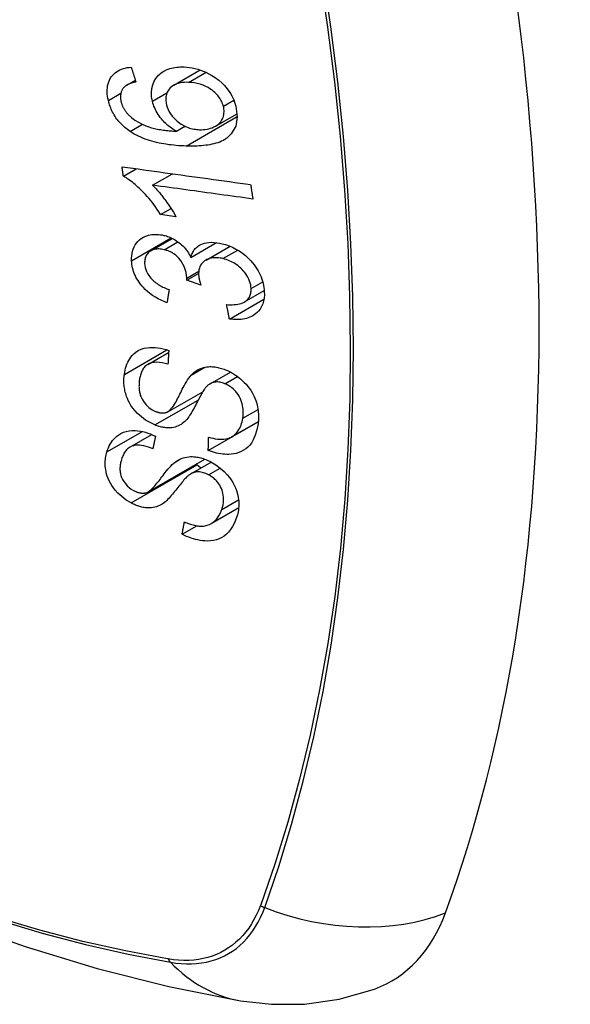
# Model space of a CAD drawing. Header units: inches. Extents: x 145 to 171, y 52.7 to 82.2.
# Tile 13 of 20: x 167.421 to 167.723, y 67.249 to 67.79. Entities that reach past the tile are written whole.
import ezdxf

# ---------------------------------------------------------------- set-up
doc = ezdxf.new("R2010")
doc.units = ezdxf.units.IN
doc.header["$MEASUREMENT"] = 0
doc.layers.add('Visible Edges(ANSI)', color=7, linetype='Continuous', lineweight=25)
doc.layers.add('Visible Tangent Edges(ANSI)', color=7, linetype='Continuous', lineweight=25)

msp = doc.modelspace()

# ---------------------------------------------------------------- linework, layer by layer
at = {"layer": 'Visible Edges(ANSI)'}
for p, q in [((167.5054, 67.75428), (167.51994, 67.76265)), ((167.47961, 67.75437), (167.4843, 67.75707)), ((167.52842, 67.73182), (167.54024, 67.73862)), ((167.50684, 67.72901), (167.51158, 67.73174)), ((167.4777, 67.70432), (167.48478, 67.70839)), ((167.49375, 67.69933), (167.50469, 67.70563)), ((167.4982, 67.68316), (167.50394, 67.68647)), ((167.5066, 67.68201), (167.4982, 67.68316)), ((167.49279, 67.66324), (167.50467, 67.67008)), ((167.51485, 67.65967), (167.5289, 67.66776)), ((167.52315, 67.6582), (167.53635, 67.6658)), ((167.5126, 67.64705), (167.51908, 67.65078)), ((167.52032, 67.64441), (167.5126, 67.64705)), ((167.5443, 67.63514), (167.55517, 67.6414)), ((167.53603, 67.62578), (167.555, 67.6367)), ((167.49116, 67.60084), (167.5026, 67.60743)), ((167.52545, 67.59025), (167.53654, 67.59664)), ((167.50225, 67.57485), (167.52136, 67.58585)), ((167.52438, 67.55352), (167.55184, 67.56933)), ((167.53719, 67.56096), (167.55196, 67.56947)), ((167.55184, 67.56933), (167.55184, 67.5694)), ((167.55194, 67.56926), (167.55184, 67.56933)), ((167.48135, 67.55538), (167.49335, 67.56229)), ((167.49126, 67.53078), (167.52246, 67.54874)), ((167.51479, 67.54065), (167.52603, 67.54712)), ((167.52594, 67.51336), (167.54112, 67.5221)), ((167.51002, 67.50749), (167.51812, 67.51215))]:
    msp.add_line(p, q, dxfattribs=at)
at = {"layer": 'Visible Edges(ANSI)', "flags": 128}
for points in [[(167.46947, 67.74588), (167.46921, 67.74708), (167.46901, 67.74827), (167.46888, 67.74945), (167.46881, 67.75062), (167.46882, 67.75178), (167.4689, 67.75291), (167.46907, 67.75401), (167.46931, 67.75506), (167.46964, 67.75607), (167.47004, 67.75703), (167.47052, 67.75794), (167.47108, 67.75881), (167.47172, 67.75961), (167.47241, 67.76035), (167.47317, 67.76103), (167.47398, 67.76164), (167.47486, 67.76218), (167.47578, 67.76266), (167.47675, 67.76307), (167.47775, 67.76342), (167.47878, 67.76371), (167.47984, 67.76394), (167.48093, 67.76411), (167.48204, 67.76424)], [(167.48204, 67.76424), (167.48214, 67.7639), (167.48225, 67.76356), (167.48236, 67.76322), (167.48246, 67.76288), (167.48257, 67.76254), (167.48268, 67.7622), (167.48279, 67.76186), (167.48289, 67.76151), (167.483, 67.76117), (167.48311, 67.76083), (167.48321, 67.76049), (167.48332, 67.76015), (167.48343, 67.75981), (167.48354, 67.75947), (167.48364, 67.75913), (167.48375, 67.75879), (167.48386, 67.75845), (167.48397, 67.75811), (167.48408, 67.75777), (167.48418, 67.75743), (167.48429, 67.75709), (167.4844, 67.75675), (167.48451, 67.75641), (167.48462, 67.75607)], [(167.49368, 67.74543), (167.49323, 67.74784), (167.4931, 67.75019), (167.4933, 67.75245), (167.49384, 67.75457), (167.49465, 67.75644), (167.49555, 67.75792), (167.49639, 67.75901), (167.49705, 67.75974), (167.4977, 67.76036), (167.49839, 67.76094), (167.49911, 67.76147), (167.49987, 67.76196), (167.50067, 67.7624), (167.5015, 67.76279), (167.50237, 67.76314), (167.50326, 67.76344), (167.50418, 67.76369), (167.50511, 67.7639), (167.50607, 67.76406), (167.50704, 67.76419), (167.50802, 67.76427), (167.50902, 67.76432), (167.51004, 67.76433), (167.51106, 67.76431)], [(167.51106, 67.76431), (167.51255, 67.76422), (167.51405, 67.76405), (167.51556, 67.7638), (167.51709, 67.76348), (167.51861, 67.76307), (167.52012, 67.76259), (167.52163, 67.76202), (167.52314, 67.76138), (167.5247, 67.76063), (167.52641, 67.75968), (167.52823, 67.75852), (167.53011, 67.75713), (167.53181, 67.75564), (167.53321, 67.75423), (167.53432, 67.75295), (167.53518, 67.75184), (167.53594, 67.75076), (167.53664, 67.74966), (167.53727, 67.74854), (167.53785, 67.74739), (167.53836, 67.74622), (167.53881, 67.74505), (167.5392, 67.74387), (167.53953, 67.74269)], [(167.48462, 67.75607), (167.48432, 67.75601), (167.48402, 67.75594), (167.48372, 67.75588), (167.48342, 67.7558), (167.48311, 67.75573), (167.48281, 67.75565), (167.48252, 67.75556), (167.48222, 67.75547), (167.48192, 67.75538), (167.48163, 67.75528), (167.48135, 67.75517), (167.48106, 67.75506), (167.48078, 67.75495), (167.48051, 67.75483), (167.48024, 67.75471), (167.47998, 67.75458), (167.47973, 67.75444), (167.47947, 67.75429), (167.47923, 67.75414), (167.47899, 67.75398), (167.47875, 67.7538), (167.47853, 67.75362), (167.47832, 67.75343), (167.47811, 67.75323)], [(167.51361, 67.75587), (167.51243, 67.75589), (167.51125, 67.75585), (167.5101, 67.75574), (167.50898, 67.75556), (167.5079, 67.75531), (167.50686, 67.75497), (167.50588, 67.75454), (167.50497, 67.75401), (167.50415, 67.75341), (167.50347, 67.75278), (167.50292, 67.75216), (167.50249, 67.75157), (167.50215, 67.75101), (167.50186, 67.75044), (167.50161, 67.74983), (167.50141, 67.7492), (167.50125, 67.74854), (167.50115, 67.74786), (167.50109, 67.74716), (167.50108, 67.74645), (167.50112, 67.74572), (167.50121, 67.74499), (167.50133, 67.74425), (167.5015, 67.7435)], [(167.53269, 67.74273), (167.5325, 67.74341), (167.53227, 67.7441), (167.532, 67.74477), (167.53169, 67.74545), (167.53134, 67.74611), (167.53095, 67.74677), (167.53053, 67.74741), (167.53007, 67.74803), (167.52958, 67.74863), (167.52905, 67.74921), (167.52851, 67.74977), (167.52794, 67.75031), (167.52735, 67.75082), (167.52675, 67.75132), (167.52612, 67.75179), (167.52531, 67.75235), (167.52428, 67.75299), (167.52302, 67.75366), (167.52153, 67.75431), (167.51995, 67.75486), (167.51835, 67.75528), (167.51676, 67.75558), (167.51517, 67.75577), (167.51361, 67.75587)], [(167.47811, 67.75323), (167.4779, 67.75298), (167.47769, 67.75271), (167.4775, 67.75244), (167.47732, 67.75216), (167.47714, 67.75186), (167.47698, 67.75156), (167.47684, 67.75126), (167.4767, 67.75094), (167.47658, 67.75062), (167.47648, 67.75029), (167.47639, 67.74996), (167.47631, 67.74962), (167.47624, 67.74927), (167.47619, 67.74892), (167.47616, 67.74856), (167.47614, 67.74819), (167.47613, 67.74782), (167.47614, 67.74744), (167.47616, 67.74706), (167.4762, 67.74668), (167.47625, 67.7463), (167.47631, 67.74591), (167.47639, 67.74552), (167.47647, 67.74513)], [(167.48138, 67.7289), (167.48064, 67.72942), (167.47992, 67.72996), (167.4792, 67.73052), (167.47851, 67.7311), (167.47783, 67.7317), (167.47716, 67.73233), (167.47652, 67.73297), (167.47589, 67.73363), (167.4753, 67.73431), (167.47472, 67.735), (167.47417, 67.73571), (167.47365, 67.73643), (167.47315, 67.73717), (167.47268, 67.73793), (167.47223, 67.7387), (167.47182, 67.73947), (167.47143, 67.74026), (167.47107, 67.74105), (167.47074, 67.74184), (167.47044, 67.74264), (167.47016, 67.74345), (167.4699, 67.74426), (167.46967, 67.74507), (167.46947, 67.74588)], [(167.47647, 67.74513), (167.47655, 67.74482), (167.47664, 67.74451), (167.47673, 67.7442), (167.47683, 67.74389), (167.47694, 67.74359), (167.47705, 67.74328), (167.47717, 67.74297), (167.47731, 67.74267), (167.47744, 67.74237), (167.47759, 67.74207), (167.47774, 67.74177), (167.47791, 67.74147), (167.47807, 67.74118), (167.47825, 67.74089), (167.47843, 67.7406), (167.47862, 67.74032), (167.47882, 67.74005), (167.47902, 67.73977), (167.47923, 67.7395), (167.47945, 67.73924), (167.47967, 67.73897), (167.4799, 67.73872), (167.48014, 67.73846), (167.48038, 67.73821)], [(167.50684, 67.72901), (167.50615, 67.72941), (167.50548, 67.72982), (167.50481, 67.73026), (167.50415, 67.73071), (167.5035, 67.73117), (167.50287, 67.73166), (167.50224, 67.73216), (167.50163, 67.73269), (167.50102, 67.73324), (167.5004, 67.73383), (167.4998, 67.73446), (167.49919, 67.73512), (167.4986, 67.73583), (167.498, 67.73659), (167.49741, 67.7374), (167.49684, 67.73825), (167.49631, 67.73911), (167.49581, 67.73998), (167.49535, 67.74087), (167.49493, 67.74177), (167.49455, 67.74268), (167.49422, 67.74359), (167.49392, 67.74451), (167.49368, 67.74543)], [(167.5015, 67.7435), (167.50187, 67.74222), (167.50236, 67.74094), (167.50297, 67.7397), (167.5037, 67.73851), (167.50454, 67.73735), (167.50545, 67.73629), (167.50636, 67.73537), (167.50722, 67.73459), (167.50799, 67.73397), (167.50871, 67.73344), (167.50944, 67.73294), (167.51018, 67.73249), (167.51094, 67.73207), (167.51171, 67.73168), (167.5125, 67.73134), (167.5133, 67.73103), (167.51409, 67.73076), (167.51489, 67.73052), (167.51569, 67.73033), (167.51649, 67.73017), (167.51728, 67.73004), (167.51808, 67.72994), (167.51887, 67.72987), (167.51965, 67.72983)], [(167.48038, 67.73821), (167.48213, 67.73658), (167.48403, 67.73515), (167.48603, 67.7339), (167.4881, 67.73283), (167.49003, 67.73199), (167.49173, 67.73137), (167.49311, 67.73094), (167.49408, 67.73067), (167.49486, 67.73048), (167.49565, 67.73031), (167.49645, 67.73014), (167.49726, 67.72999), (167.49807, 67.72986), (167.49888, 67.72973), (167.49969, 67.72962), (167.50051, 67.72951), (167.50132, 67.72942), (167.50213, 67.72933), (167.50294, 67.72926), (167.50373, 67.72919), (167.50452, 67.72914), (167.50531, 67.72909), (167.50608, 67.72905), (167.50684, 67.72901)], [(167.53953, 67.74269), (167.54031, 67.73697), (167.53946, 67.73175), (167.53704, 67.72749), (167.5346, 67.72516), (167.53358, 67.72447), (167.53266, 67.72395), (167.53168, 67.72348), (167.53068, 67.72306), (167.52964, 67.72268), (167.52858, 67.72235), (167.5275, 67.72206), (167.52641, 67.72181), (167.52529, 67.72159), (167.52415, 67.7214), (167.52299, 67.72125), (167.52181, 67.72111), (167.52061, 67.72101), (167.51941, 67.72092), (167.5182, 67.72086), (167.51699, 67.72083), (167.51577, 67.72081), (167.51456, 67.72081), (167.51335, 67.72082), (167.51215, 67.72085)], [(167.51965, 67.72983), (167.5207, 67.72982), (167.52173, 67.72987), (167.52275, 67.72997), (167.52374, 67.73013), (167.52471, 67.73034), (167.52567, 67.73062), (167.52661, 67.73095), (167.52752, 67.73134), (167.52838, 67.73179), (167.52919, 67.7323), (167.52993, 67.73286), (167.5306, 67.73349), (167.53121, 67.73419), (167.53173, 67.73496), (167.53216, 67.73575), (167.53249, 67.73655), (167.53273, 67.73734), (167.5329, 67.73811), (167.53301, 67.73885), (167.53305, 67.7396), (167.53305, 67.74036), (167.53299, 67.74114), (167.53287, 67.74193), (167.53269, 67.74273)], [(167.51215, 67.72085), (167.5108, 67.72091), (167.50945, 67.72097), (167.50809, 67.72106), (167.50674, 67.72117), (167.50538, 67.72129), (167.50403, 67.72144), (167.50267, 67.72161), (167.50133, 67.7218), (167.49999, 67.72201), (167.49866, 67.72225), (167.49733, 67.72252), (167.49602, 67.72281), (167.49472, 67.72313), (167.49344, 67.72347), (167.49216, 67.72385), (167.49091, 67.72426), (167.48968, 67.72469), (167.48846, 67.72516), (167.48724, 67.72567), (167.48604, 67.72623), (167.48485, 67.72682), (167.48367, 67.72747), (167.48252, 67.72816), (167.48138, 67.7289)], [(167.4777, 67.70432), (167.47767, 67.70453), (167.47764, 67.70475), (167.47761, 67.70496), (167.47758, 67.70518), (167.47755, 67.70539), (167.47752, 67.70561), (167.47749, 67.70582), (167.47746, 67.70604), (167.47743, 67.70625), (167.4774, 67.70647), (167.47737, 67.70668), (167.47734, 67.7069), (167.47731, 67.70711), (167.47728, 67.70733), (167.47725, 67.70754), (167.47722, 67.70776), (167.47719, 67.70797), (167.47716, 67.70819), (167.47713, 67.7084), (167.4771, 67.70862), (167.47707, 67.70883), (167.47704, 67.70905), (167.47701, 67.70926), (167.47698, 67.70948)], [(167.47698, 67.70948), (167.4799, 67.70907), (167.48283, 67.70867), (167.48577, 67.70826), (167.48872, 67.70785), (167.49167, 67.70744), (167.49462, 67.70703), (167.49758, 67.70662), (167.50054, 67.70621), (167.5035, 67.7058), (167.50646, 67.70539), (167.50943, 67.70498), (167.51239, 67.70457), (167.51535, 67.70415), (167.51832, 67.70374), (167.52127, 67.70333), (167.52423, 67.70293), (167.52718, 67.70252), (167.53013, 67.70211), (167.53307, 67.7017), (167.53601, 67.70129), (167.53894, 67.70089), (167.54187, 67.70048), (167.54478, 67.70008), (167.54769, 67.69968)], [(167.4982, 67.68316), (167.49725, 67.68465), (167.4963, 67.68606), (167.49535, 67.68741), (167.49441, 67.6887), (167.49348, 67.68992), (167.49255, 67.69107), (167.49163, 67.69217), (167.49073, 67.69321), (167.48984, 67.69419), (167.48897, 67.69511), (167.48813, 67.69599), (167.4873, 67.69681), (167.4865, 67.69758), (167.48572, 67.6983), (167.48498, 67.69898), (167.48422, 67.69964), (167.48345, 67.70029), (167.48267, 67.70093), (167.48187, 67.70155), (167.48105, 67.70216), (167.48023, 67.70274), (167.4794, 67.7033), (167.47855, 67.70382), (167.4777, 67.70432)], [(167.49375, 67.69933), (167.49423, 67.69885), (167.49472, 67.69836), (167.49519, 67.69786), (167.49567, 67.69735), (167.49613, 67.69684), (167.49659, 67.69632), (167.49705, 67.69579), (167.4975, 67.69525), (167.49794, 67.69472), (167.49838, 67.69418), (167.4988, 67.69364), (167.49923, 67.6931), (167.49964, 67.69256), (167.50005, 67.69202), (167.50051, 67.69141), (167.50105, 67.69066), (167.50166, 67.68982), (167.50232, 67.68887), (167.50302, 67.68785), (167.50375, 67.68676), (167.50449, 67.68562), (167.50521, 67.68443), (167.50592, 67.68323), (167.5066, 67.68201)], [(167.5489, 67.69174), (167.54662, 67.69205), (167.54433, 67.69236), (167.54204, 67.69268), (167.53975, 67.69299), (167.53746, 67.69331), (167.53516, 67.69363), (167.53286, 67.69394), (167.53056, 67.69426), (167.52826, 67.69458), (167.52595, 67.6949), (167.52365, 67.69521), (167.52135, 67.69553), (167.51904, 67.69585), (167.51673, 67.69617), (167.51443, 67.69648), (167.51213, 67.6968), (167.50982, 67.69712), (167.50752, 67.69744), (167.50522, 67.69775), (167.50292, 67.69807), (167.50062, 67.69839), (167.49833, 67.6987), (167.49604, 67.69902), (167.49375, 67.69933)], [(167.54769, 67.69968), (167.54774, 67.69935), (167.54779, 67.69902), (167.54784, 67.69869), (167.54789, 67.69835), (167.54794, 67.69802), (167.54799, 67.69769), (167.54804, 67.69736), (167.54809, 67.69703), (167.54814, 67.6967), (167.54819, 67.69637), (167.54824, 67.69604), (167.54829, 67.6957), (167.54834, 67.69537), (167.54839, 67.69504), (167.54844, 67.69471), (167.54849, 67.69438), (167.54854, 67.69405), (167.54859, 67.69372), (167.54864, 67.69339), (167.54869, 67.69306), (167.54874, 67.69273), (167.5488, 67.6924), (167.54885, 67.69207), (167.5489, 67.69174)], [(167.48224, 67.65784), (167.48222, 67.65919), (167.4823, 67.66052), (167.48249, 67.66181), (167.48277, 67.66305), (167.48316, 67.66425), (167.48365, 67.66539), (167.48424, 67.66647), (167.48491, 67.66748), (167.48567, 67.6684), (167.48652, 67.66924), (167.48746, 67.66999), (167.48848, 67.67063), (167.48951, 67.67114), (167.49053, 67.67153), (167.49154, 67.67183), (167.4925, 67.67204), (167.49342, 67.67219), (167.49433, 67.67228), (167.49525, 67.67232), (167.49618, 67.67231), (167.49713, 67.67225), (167.49809, 67.67214), (167.49906, 67.67198), (167.50004, 67.67177)], [(167.50004, 67.67177), (167.5007, 67.67161), (167.50135, 67.67142), (167.50201, 67.6712), (167.50266, 67.67097), (167.50331, 67.67071), (167.50395, 67.67042), (167.50459, 67.67012), (167.50522, 67.66979), (167.50585, 67.66944), (167.50646, 67.66907), (167.50708, 67.66866), (167.50772, 67.66822), (167.50838, 67.66772), (167.50906, 67.66717), (167.50974, 67.66658), (167.51042, 67.66592), (167.51109, 67.66521), (167.51174, 67.66447), (167.51235, 67.66371), (167.51292, 67.66293), (167.51345, 67.66214), (167.51395, 67.66133), (167.51442, 67.6605), (167.51485, 67.65967)], [(167.51485, 67.65967), (167.51501, 67.66027), (167.51519, 67.66087), (167.5154, 67.66144), (167.51564, 67.662), (167.51591, 67.66254), (167.5162, 67.66307), (167.51653, 67.66357), (167.51688, 67.66405), (167.51727, 67.66451), (167.51769, 67.66494), (167.51813, 67.66535), (167.5186, 67.66572), (167.5191, 67.66607), (167.51965, 67.66641), (167.52035, 67.66676), (167.52121, 67.66712), (167.52223, 67.66745), (167.52342, 67.66771), (167.52477, 67.66788), (167.52617, 67.66794), (167.5276, 67.66789), (167.52905, 67.66774), (167.53052, 67.6675), (167.53199, 67.66719)], [(167.50017, 67.66387), (167.49944, 67.66403), (167.49871, 67.66415), (167.49799, 67.66423), (167.49727, 67.66427), (167.49657, 67.66427), (167.49589, 67.66422), (167.49523, 67.66413), (167.49459, 67.66398), (167.49398, 67.66379), (167.49339, 67.66355), (167.49283, 67.66326), (167.49229, 67.66292), (167.4918, 67.66255), (167.49134, 67.66213), (167.49093, 67.66168), (167.49057, 67.66119), (167.49026, 67.66067), (167.49, 67.66011), (167.48979, 67.65952), (167.48963, 67.65891), (167.48951, 67.65827), (167.48944, 67.65762), (167.48941, 67.65695), (167.48942, 67.65627)], [(167.51265, 67.64826), (167.5122, 67.65142), (167.51111, 67.65457), (167.5095, 67.6575), (167.50818, 67.65926), (167.50768, 67.65981), (167.50735, 67.66014), (167.50701, 67.66045), (167.50666, 67.66076), (167.5063, 67.66104), (167.50593, 67.66132), (167.50555, 67.66159), (167.50516, 67.66184), (167.50476, 67.66208), (167.50436, 67.6623), (167.50395, 67.66252), (167.50354, 67.66272), (167.50312, 67.6629), (167.50271, 67.66308), (167.50229, 67.66324), (167.50186, 67.66339), (167.50144, 67.66352), (167.50102, 67.66365), (167.50059, 67.66377), (167.50017, 67.66387)], [(167.53199, 67.66719), (167.53392, 67.66666), (167.53584, 67.666), (167.53774, 67.6652), (167.5396, 67.66425), (167.5414, 67.66317), (167.54314, 67.66195), (167.54479, 67.66062), (167.54627, 67.65927), (167.54756, 67.65795), (167.54866, 67.65671), (167.54958, 67.65558), (167.55037, 67.65451), (167.5511, 67.65342), (167.55178, 67.65231), (167.5524, 67.65119), (167.55296, 67.65004), (167.55346, 67.64888), (167.55389, 67.64772), (167.55426, 67.64656), (167.55456, 67.6454), (167.55481, 67.64423), (167.55499, 67.64308), (167.55513, 67.64193), (167.5552, 67.64079)], [(167.5017, 67.63468), (167.50008, 67.63535), (167.49847, 67.6361), (167.49688, 67.63692), (167.49533, 67.63781), (167.49381, 67.63879), (167.49234, 67.63986), (167.49097, 67.64096), (167.48978, 67.64205), (167.48874, 67.6431), (167.48785, 67.6441), (167.48709, 67.64503), (167.4864, 67.64596), (167.48576, 67.6469), (167.48517, 67.64785), (167.48464, 67.64883), (167.48415, 67.64982), (167.48373, 67.65082), (167.48336, 67.65183), (167.48304, 67.65283), (167.48278, 67.65384), (167.48257, 67.65484), (167.48241, 67.65585), (167.4823, 67.65685), (167.48224, 67.65784)], [(167.53247, 67.65898), (167.53166, 67.65915), (167.53085, 67.6593), (167.53006, 67.6594), (167.52927, 67.65947), (167.52849, 67.6595), (167.52772, 67.65948), (167.52696, 67.65942), (167.52623, 67.65931), (167.52552, 67.65916), (167.52484, 67.65896), (167.52418, 67.65871), (167.52356, 67.65842), (167.52296, 67.65809), (167.52237, 67.6577), (167.52178, 67.65723), (167.52121, 67.65668), (167.52067, 67.65604), (167.5202, 67.65531), (167.51981, 67.65454), (167.5195, 67.65371), (167.51928, 67.65283), (167.51914, 67.65192), (167.51908, 67.65098), (167.51909, 67.65002)], [(167.54795, 67.64256), (167.54787, 67.64357), (167.5477, 67.6446), (167.54746, 67.64564), (167.54712, 67.64667), (167.54671, 67.64769), (167.54621, 67.6487), (167.54562, 67.64969), (167.54498, 67.65064), (167.5443, 67.65152), (167.54362, 67.65232), (167.54294, 67.65304), (167.54225, 67.65372), (167.54154, 67.65436), (167.54081, 67.65497), (167.54004, 67.65554), (167.53926, 67.65608), (167.53844, 67.65659), (167.53761, 67.65705), (167.53677, 67.65747), (167.53592, 67.65785), (167.53507, 67.65819), (167.53421, 67.65849), (167.53334, 67.65875), (167.53247, 67.65898)], [(167.48942, 67.65627), (167.48952, 67.65517), (167.48972, 67.65406), (167.49004, 67.65295), (167.49047, 67.65184), (167.49102, 67.65075), (167.49164, 67.64976), (167.49226, 67.64892), (167.49283, 67.64823), (167.49335, 67.64767), (167.49388, 67.64714), (167.49444, 67.64664), (167.49501, 67.64616), (167.49561, 67.6457), (167.49622, 67.64526), (167.49685, 67.64484), (167.49749, 67.64445), (167.49814, 67.64407), (167.49881, 67.64371), (167.49948, 67.64337), (167.50016, 67.64305), (167.50084, 67.64275), (167.50152, 67.64246), (167.5022, 67.64219), (167.50288, 67.64193)], [(167.5126, 67.64705), (167.5126, 67.6471), (167.51261, 67.64714), (167.51261, 67.64719), (167.51261, 67.64725), (167.51262, 67.6473), (167.51262, 67.64735), (167.51263, 67.6474), (167.51263, 67.64745), (167.51263, 67.6475), (167.51264, 67.64755), (167.51264, 67.6476), (167.51264, 67.64765), (167.51264, 67.64771), (167.51265, 67.64776), (167.51265, 67.64781), (167.51265, 67.64786), (167.51265, 67.64791), (167.51265, 67.64796), (167.51265, 67.64801), (167.51265, 67.64806), (167.51265, 67.64811), (167.51265, 67.64816), (167.51265, 67.64821), (167.51265, 67.64826)], [(167.51909, 67.65002), (167.5191, 67.6498), (167.51912, 67.64958), (167.51914, 67.64935), (167.51917, 67.64912), (167.5192, 67.6489), (167.51923, 67.64867), (167.51927, 67.64844), (167.51931, 67.64821), (167.51936, 67.64797), (167.51941, 67.64773), (167.51946, 67.6475), (167.51951, 67.64726), (167.51957, 67.64702), (167.51963, 67.64678), (167.51969, 67.64654), (167.51975, 67.6463), (167.51982, 67.64606), (167.51989, 67.64582), (167.51996, 67.64558), (167.52003, 67.64534), (167.5201, 67.64511), (167.52017, 67.64487), (167.52025, 67.64464), (167.52032, 67.64441)], [(167.50288, 67.64193), (167.50283, 67.64163), (167.50278, 67.64133), (167.50273, 67.64103), (167.50268, 67.64072), (167.50263, 67.64042), (167.50258, 67.64012), (167.50253, 67.63982), (167.50248, 67.63951), (167.50243, 67.63921), (167.50238, 67.63891), (167.50233, 67.63861), (167.50229, 67.6383), (167.50224, 67.638), (167.50219, 67.6377), (167.50214, 67.6374), (167.50209, 67.63709), (167.50204, 67.63679), (167.50199, 67.63649), (167.50194, 67.63619), (167.50189, 67.63588), (167.50185, 67.63558), (167.5018, 67.63528), (167.50175, 67.63498), (167.5017, 67.63468)], [(167.53448, 67.63368), (167.53552, 67.63363), (167.53657, 67.63361), (167.53761, 67.63363), (167.53863, 67.63368), (167.53964, 67.63377), (167.54061, 67.63391), (167.54156, 67.6341), (167.54248, 67.63435), (167.54336, 67.63467), (167.54418, 67.63507), (167.54489, 67.63552), (167.54548, 67.63598), (167.54597, 67.63645), (167.54636, 67.63691), (167.5467, 67.63737), (167.547, 67.63786), (167.54725, 67.63837), (167.54747, 67.63891), (167.54765, 67.63947), (167.54778, 67.64005), (167.54788, 67.64066), (167.54794, 67.64128), (167.54796, 67.64191), (167.54795, 67.64256)], [(167.5552, 67.64079), (167.55522, 67.63902), (167.55509, 67.6373), (167.5548, 67.63564), (167.55433, 67.63406), (167.5537, 67.63258), (167.55292, 67.63127), (167.55208, 67.63019), (167.55123, 67.62931), (167.55042, 67.62861), (167.54967, 67.62806), (167.54889, 67.62756), (167.54807, 67.62712), (167.54722, 67.62672), (167.54632, 67.62638), (167.54539, 67.62609), (167.54443, 67.62585), (167.54344, 67.62567), (167.54243, 67.62554), (167.5414, 67.62546), (167.54036, 67.62543), (167.53929, 67.62545), (167.53822, 67.62552), (167.53713, 67.62563), (167.53603, 67.62578)], [(167.53603, 67.62578), (167.53596, 67.62611), (167.5359, 67.62644), (167.53583, 67.62676), (167.53577, 67.62709), (167.5357, 67.62742), (167.53564, 67.62775), (167.53557, 67.62808), (167.53551, 67.62841), (167.53544, 67.62874), (167.53538, 67.62907), (167.53531, 67.6294), (167.53525, 67.62973), (167.53519, 67.63006), (167.53512, 67.63039), (167.53506, 67.63072), (167.53499, 67.63105), (167.53493, 67.63137), (167.53486, 67.6317), (167.5348, 67.63203), (167.53474, 67.63236), (167.53467, 67.63269), (167.53461, 67.63302), (167.53454, 67.63335), (167.53448, 67.63368)], [(167.47826, 67.59537), (167.47845, 67.59653), (167.47869, 67.59767), (167.47897, 67.5988), (167.47931, 67.59989), (167.4797, 67.60096), (167.48015, 67.60199), (167.48066, 67.60298), (167.48124, 67.60393), (167.48187, 67.60485), (167.48259, 67.60573), (167.48349, 67.60666), (167.4846, 67.60758), (167.48593, 67.60844), (167.48749, 67.60918), (167.48913, 67.6097), (167.49075, 67.61003), (167.49232, 67.61019), (167.49382, 67.61022), (167.49526, 67.61015), (167.49672, 67.60999), (167.49819, 67.60973), (167.49967, 67.60939), (167.50116, 67.60896), (167.50265, 67.60845)], [(167.50265, 67.60845), (167.50264, 67.60814), (167.50262, 67.60782), (167.5026, 67.60751), (167.50258, 67.60719), (167.50256, 67.60688), (167.50255, 67.60657), (167.50253, 67.60625), (167.50251, 67.60594), (167.50249, 67.60562), (167.50247, 67.60531), (167.50246, 67.605), (167.50244, 67.60468), (167.50242, 67.60437), (167.5024, 67.60406), (167.50239, 67.60374), (167.50237, 67.60343), (167.50235, 67.60311), (167.50234, 67.6028), (167.50232, 67.60249), (167.5023, 67.60217), (167.50228, 67.60186), (167.50227, 67.60155), (167.50225, 67.60123), (167.50223, 67.60092)], [(166.92781, 67.60079), (166.96362, 67.56666), (167, 67.53393), (167.03689, 67.50265), (167.07424, 67.47287), (167.11201, 67.44465), (167.15015, 67.41803), (167.18862, 67.39307), (167.22737, 67.36982), (167.26635, 67.34832), (167.30553, 67.32862), (167.34485, 67.31077), (167.38428, 67.29482), (167.42378, 67.28082), (167.46328, 67.26882), (167.50276, 67.25888), (167.54216, 67.25105)], [(167.50223, 67.60092), (167.50068, 67.60136), (167.49912, 67.6017), (167.49758, 67.60192), (167.49608, 67.602), (167.49464, 67.60193), (167.49327, 67.60168), (167.49209, 67.6013), (167.49117, 67.60085), (167.49051, 67.60042), (167.49003, 67.60004), (167.48959, 67.59963), (167.48919, 67.59918), (167.48882, 67.59871), (167.48849, 67.59822), (167.48818, 67.5977), (167.48791, 67.59716), (167.48766, 67.5966), (167.48744, 67.59603), (167.48724, 67.59544), (167.48706, 67.59485), (167.48691, 67.59424), (167.48677, 67.59362), (167.48666, 67.593), (167.48656, 67.59237)], [(167.51503, 67.595), (167.51572, 67.59569), (167.51645, 67.59634), (167.51723, 67.59695), (167.51805, 67.59752), (167.51891, 67.59802), (167.51983, 67.59847), (167.52079, 67.59885), (167.52177, 67.59915), (167.52271, 67.59937), (167.52362, 67.59951), (167.52448, 67.59959), (167.5253, 67.59963), (167.52605, 67.59962), (167.52676, 67.59959), (167.52746, 67.59952), (167.52816, 67.59944), (167.52886, 67.59933), (167.52957, 67.59919), (167.53028, 67.59903), (167.53099, 67.59884), (167.5317, 67.59863), (167.53242, 67.5984), (167.53313, 67.59815), (167.53384, 67.59787)], [(167.53384, 67.59787), (167.53496, 67.5974), (167.53606, 67.59688), (167.53715, 67.59631), (167.53823, 67.59568), (167.53928, 67.59501), (167.5403, 67.59429), (167.54129, 67.59353), (167.54225, 67.59273), (167.54321, 67.59187), (167.54417, 67.59093), (167.54514, 67.5899), (167.5461, 67.58878), (167.54702, 67.58756), (167.5479, 67.58627), (167.54868, 67.58496), (167.54937, 67.58363), (167.54998, 67.58228), (167.55051, 67.58092), (167.551, 67.57943), (167.55148, 67.57758), (167.55187, 67.5754), (167.55207, 67.57296), (167.55205, 67.57056), (167.5518, 67.56824)], [(167.49503, 67.56755), (167.4899, 67.57026), (167.48545, 67.57391), (167.48292, 67.57681), (167.48189, 67.57829), (167.48108, 67.57966), (167.48042, 67.58094), (167.47991, 67.58211), (167.47951, 67.58315), (167.47922, 67.58402), (167.47899, 67.5848), (167.47878, 67.58559), (167.4786, 67.58636), (167.47844, 67.58714), (167.47831, 67.58791), (167.4782, 67.58868), (167.47812, 67.58944), (167.47806, 67.59021), (167.47802, 67.59096), (167.47801, 67.59171), (167.47802, 67.59246), (167.47805, 67.59319), (167.4781, 67.59392), (167.47817, 67.59465), (167.47826, 67.59537)], [(167.48656, 67.59237), (167.48649, 67.59187), (167.48643, 67.59136), (167.48639, 67.59085), (167.48635, 67.59034), (167.48632, 67.58982), (167.48631, 67.5893), (167.4863, 67.58877), (167.48631, 67.58824), (167.48634, 67.58771), (167.48638, 67.58717), (167.48644, 67.58662), (167.48652, 67.58608), (167.48662, 67.58553), (167.48673, 67.58498), (167.48688, 67.58443), (167.48704, 67.58387), (167.48724, 67.58332), (167.48747, 67.58274), (167.48797, 67.58172), (167.48889, 67.58023), (167.4902, 67.5786), (167.49174, 67.57714), (167.49348, 67.57593), (167.49535, 67.57501)], [(167.50196, 67.57469), (167.50257, 67.57505), (167.50319, 67.57555), (167.50381, 67.57618), (167.50443, 67.57692), (167.50503, 67.57774), (167.5056, 67.5786), (167.50615, 67.57948), (167.50665, 67.58034), (167.50711, 67.58118), (167.50755, 67.58201), (167.50797, 67.58284), (167.50839, 67.58368), (167.5088, 67.58452), (167.50922, 67.58538), (167.50966, 67.58627), (167.51012, 67.58719), (167.51062, 67.58814), (167.51116, 67.58914), (167.51174, 67.59018), (167.51236, 67.59124), (167.51301, 67.59229), (167.51368, 67.59329), (167.51436, 67.59421), (167.51503, 67.595)], [(167.52248, 67.5875), (167.52215, 67.58706), (167.5218, 67.58654), (167.52143, 67.58595), (167.52105, 67.58529), (167.52064, 67.58458), (167.52022, 67.58382), (167.51979, 67.58302), (167.51935, 67.58218), (167.5189, 67.58132), (167.51844, 67.58043), (167.51797, 67.57954), (167.5175, 67.57864), (167.51703, 67.57774), (167.51655, 67.57685), (167.51607, 67.57598), (167.51559, 67.57514), (167.51512, 67.57433), (167.51465, 67.57355), (167.51415, 67.57277), (167.51364, 67.57201), (167.51311, 67.57128), (167.51257, 67.5706), (167.51202, 67.56997), (167.51146, 67.56942)], [(167.53351, 67.59024), (167.53284, 67.59049), (167.53217, 67.59071), (167.5315, 67.59088), (167.53084, 67.59102), (167.53018, 67.59112), (167.52953, 67.59117), (167.52889, 67.59118), (167.52829, 67.59114), (167.52774, 67.59107), (167.52724, 67.59097), (167.52678, 67.59084), (167.52635, 67.59069), (167.52595, 67.59051), (167.52557, 67.59032), (167.5252, 67.5901), (167.52485, 67.58986), (167.52451, 67.58961), (167.52418, 67.58934), (167.52386, 67.58906), (167.52356, 67.58876), (167.52327, 67.58846), (167.523, 67.58814), (167.52273, 67.58782), (167.52248, 67.5875)], [(167.54338, 67.57123), (167.54351, 67.57218), (167.54359, 67.57315), (167.54362, 67.57413), (167.54361, 67.57513), (167.54355, 67.57615), (167.54343, 67.57717), (167.54326, 67.57821), (167.54302, 67.57924), (167.54272, 67.58028), (167.54236, 67.58132), (167.54192, 67.58235), (167.5414, 67.58336), (167.54079, 67.58436), (167.54011, 67.5853), (167.5394, 67.58614), (167.53869, 67.58687), (167.53801, 67.58749), (167.53739, 67.58801), (167.53677, 67.58847), (167.53615, 67.58889), (167.53551, 67.58928), (167.53486, 67.58963), (167.53419, 67.58995), (167.53351, 67.59024)], [(167.49535, 67.57501), (167.49565, 67.5749), (167.49594, 67.57479), (167.49624, 67.57469), (167.49653, 67.5746), (167.49683, 67.57451), (167.49712, 67.57444), (167.49742, 67.57437), (167.49771, 67.57431), (167.49801, 67.57426), (167.49829, 67.57422), (167.49858, 67.57419), (167.49887, 67.57417), (167.49915, 67.57416), (167.49943, 67.57416), (167.49971, 67.57417), (167.49998, 67.57419), (167.50024, 67.57422), (167.5005, 67.57426), (167.50076, 67.57431), (167.50101, 67.57437), (167.50125, 67.57443), (167.50149, 67.57451), (167.50173, 67.5746), (167.50196, 67.57469)], [(167.52461, 67.56091), (167.52582, 67.56057), (167.52705, 67.56027), (167.52827, 67.56002), (167.52948, 67.55983), (167.53067, 67.55971), (167.53184, 67.55966), (167.53298, 67.5597), (167.53406, 67.55984), (167.5351, 67.56007), (167.53611, 67.56043), (167.53708, 67.5609), (167.53798, 67.56147), (167.53878, 67.5621), (167.53951, 67.56278), (167.54015, 67.5635), (167.54072, 67.56423), (167.54123, 67.56499), (167.54169, 67.56579), (167.54209, 67.56662), (167.54244, 67.56749), (167.54275, 67.56839), (167.54301, 67.56931), (167.54322, 67.57026), (167.54338, 67.57123)], [(167.51146, 67.56942), (167.51081, 67.56885), (167.51013, 67.56831), (167.5094, 67.56782), (167.50864, 67.56738), (167.50783, 67.56699), (167.50698, 67.56665), (167.5061, 67.56637), (167.50523, 67.56618), (167.50441, 67.56604), (167.50362, 67.56597), (167.50289, 67.56594), (167.50222, 67.56594), (167.50161, 67.56597), (167.50102, 67.56602), (167.50043, 67.56608), (167.49984, 67.56617), (167.49924, 67.56628), (167.49864, 67.5664), (167.49805, 67.56655), (167.49745, 67.56671), (167.49684, 67.5669), (167.49624, 67.5671), (167.49564, 67.56732), (167.49503, 67.56755)], [(167.5518, 67.56824), (167.55116, 67.56493), (167.55023, 67.56187), (167.54916, 67.55945), (167.54808, 67.55764), (167.54707, 67.55634), (167.54609, 67.55533), (167.54501, 67.55442), (167.54383, 67.55362), (167.54255, 67.55293), (167.54117, 67.55237), (167.53977, 67.55196), (167.53839, 67.55167), (167.53705, 67.5515), (167.53577, 67.55141), (167.53458, 67.5514), (167.53347, 67.55144), (167.53235, 67.55154), (167.53123, 67.55168), (167.5301, 67.55187), (167.52897, 67.55211), (167.52783, 67.5524), (167.52668, 67.55273), (167.52553, 67.5531), (167.52438, 67.55352)], [(167.46868, 67.55273), (167.46906, 67.55386), (167.46949, 67.55495), (167.46997, 67.55601), (167.47052, 67.55703), (167.47112, 67.55801), (167.47179, 67.55895), (167.47252, 67.55983), (167.47332, 67.56066), (167.4742, 67.56144), (167.47521, 67.56219), (167.47639, 67.56289), (167.47774, 67.56351), (167.47928, 67.56401), (167.48093, 67.56433), (167.48256, 67.56448), (167.48415, 67.56448), (167.48565, 67.56436), (167.48706, 67.56416), (167.48845, 67.56389), (167.48984, 67.56353), (167.49122, 67.5631), (167.49261, 67.56259), (167.49399, 67.56201), (167.49538, 67.56137)], [(167.49538, 67.56137), (167.49532, 67.56108), (167.49525, 67.56079), (167.49519, 67.5605), (167.49513, 67.56021), (167.49507, 67.55993), (167.49501, 67.55964), (167.49495, 67.55935), (167.49489, 67.55906), (167.49483, 67.55877), (167.49477, 67.55848), (167.49471, 67.5582), (167.49465, 67.55791), (167.49459, 67.55762), (167.49453, 67.55733), (167.49447, 67.55704), (167.4944, 67.55676), (167.49434, 67.55647), (167.49428, 67.55618), (167.49422, 67.55589), (167.49416, 67.5556), (167.4941, 67.55532), (167.49404, 67.55503), (167.49398, 67.55474), (167.49392, 67.55445)], [(167.52438, 67.55352), (167.52439, 67.55382), (167.5244, 67.55413), (167.52441, 67.55444), (167.52442, 67.55475), (167.52443, 67.55506), (167.52443, 67.55536), (167.52444, 67.55567), (167.52445, 67.55598), (167.52446, 67.55629), (167.52447, 67.55659), (167.52448, 67.5569), (167.52449, 67.55721), (167.5245, 67.55752), (167.52451, 67.55783), (167.52452, 67.55814), (167.52453, 67.55844), (167.52454, 67.55875), (167.52455, 67.55906), (167.52456, 67.55937), (167.52457, 67.55968), (167.52458, 67.55998), (167.52459, 67.56029), (167.5246, 67.5606), (167.52461, 67.56091)], [(167.49392, 67.55445), (167.49269, 67.55496), (167.49145, 67.55541), (167.49021, 67.5558), (167.48897, 67.55611), (167.48775, 67.55632), (167.48656, 67.55644), (167.4854, 67.55646), (167.48428, 67.55636), (167.48325, 67.55615), (167.48236, 67.55586), (167.48161, 67.55552), (167.48098, 67.55515), (167.48045, 67.55477), (167.47996, 67.55435), (167.4795, 67.55389), (167.47908, 67.55341), (167.47869, 67.55289), (167.47833, 67.55235), (167.47801, 67.5518), (167.47771, 67.55122), (167.47743, 67.55063), (167.47718, 67.55003), (167.47696, 67.54941), (167.47675, 67.54879)], [(167.48201, 67.52469), (167.47934, 67.5263), (167.47682, 67.5282), (167.47475, 67.53012), (167.47325, 67.53177), (167.47224, 67.53303), (167.47137, 67.53426), (167.4706, 67.53552), (167.46992, 67.53679), (167.46934, 67.53809), (167.46887, 67.53936), (167.46849, 67.54059), (167.46821, 67.54177), (167.468, 67.54289), (167.46786, 67.54395), (167.46777, 67.54493), (167.46773, 67.54585), (167.46772, 67.54676), (167.46776, 67.54765), (167.46783, 67.54853), (167.46793, 67.5494), (167.46807, 67.55026), (167.46825, 67.5511), (167.46845, 67.55192), (167.46868, 67.55273)], [(167.47675, 67.54879), (167.4766, 67.54828), (167.47646, 67.54777), (167.47633, 67.54725), (167.47621, 67.54672), (167.47611, 67.54619), (167.47602, 67.54566), (167.47595, 67.54511), (167.4759, 67.54456), (167.47586, 67.544), (167.47585, 67.54344), (167.47586, 67.54286), (167.47589, 67.54227), (167.47596, 67.54168), (167.47605, 67.54109), (167.47618, 67.54047), (167.4764, 67.53969), (167.47674, 67.53876), (167.47726, 67.53767), (167.47796, 67.53646), (167.4788, 67.53529), (167.47978, 67.53418), (167.48089, 67.53316), (167.48208, 67.53228), (167.48336, 67.53151)], [(167.5062, 67.54717), (167.507, 67.54771), (167.50784, 67.54822), (167.50871, 67.54867), (167.50963, 67.54908), (167.51058, 67.54943), (167.51158, 67.54972), (167.51261, 67.54993), (167.51364, 67.55008), (167.51463, 67.55015), (167.51558, 67.55016), (167.51647, 67.55011), (167.5173, 67.55003), (167.51808, 67.54992), (167.5188, 67.54979), (167.51951, 67.54964), (167.52022, 67.54946), (167.52093, 67.54926), (167.52164, 67.54903), (167.52235, 67.54878), (167.52306, 67.54851), (167.52376, 67.54822), (167.52447, 67.5479), (167.52517, 67.54757), (167.52587, 67.54721)], [(167.49006, 67.53026), (167.49072, 67.5305), (167.49141, 67.53086), (167.49212, 67.53135), (167.49284, 67.53193), (167.49357, 67.53259), (167.49427, 67.5333), (167.49495, 67.53404), (167.49559, 67.53477), (167.49619, 67.5355), (167.49676, 67.53621), (167.49732, 67.53692), (167.49786, 67.53764), (167.4984, 67.53836), (167.49895, 67.5391), (167.49952, 67.53986), (167.50012, 67.54064), (167.50075, 67.54145), (167.50143, 67.54229), (167.50217, 67.54317), (167.50295, 67.54406), (167.50376, 67.54494), (167.50458, 67.54578), (167.5054, 67.54653), (167.5062, 67.54717)], [(167.5183, 67.54558), (167.51828, 67.5456), (167.51825, 67.54562), (167.51823, 67.54564), (167.51821, 67.54566), (167.51819, 67.54568), (167.51817, 67.5457), (167.51815, 67.54572), (167.51813, 67.54574), (167.51811, 67.54576), (167.51808, 67.54578), (167.51806, 67.5458), (167.51804, 67.54582), (167.51802, 67.54584), (167.518, 67.54586), (167.51798, 67.54588), (167.51796, 67.54589), (167.51794, 67.54591), (167.51792, 67.54593), (167.5179, 67.54595), (167.51787, 67.54597), (167.51785, 67.54599), (167.51783, 67.54601), (167.51781, 67.54603), (167.51779, 67.54605)], [(167.5204, 67.54388), (167.52031, 67.54394), (167.52022, 67.544), (167.52014, 67.54407), (167.52005, 67.54413), (167.51996, 67.5442), (167.51988, 67.54426), (167.51979, 67.54433), (167.5197, 67.5444), (167.51961, 67.54447), (167.51953, 67.54454), (167.51944, 67.54461), (167.51935, 67.54468), (167.51926, 67.54475), (167.51918, 67.54482), (167.51909, 67.54489), (167.519, 67.54497), (167.51891, 67.54504), (167.51882, 67.54512), (167.51874, 67.54519), (167.51865, 67.54527), (167.51856, 67.54535), (167.51847, 67.54542), (167.51838, 67.5455), (167.5183, 67.54558)], [(167.52587, 67.54721), (167.52851, 67.54566), (167.531, 67.54383), (167.53315, 67.54189), (167.53481, 67.54013), (167.536, 67.53868), (167.53699, 67.53731), (167.53788, 67.53591), (167.53865, 67.53448), (167.53933, 67.53302), (167.53987, 67.53159), (167.5403, 67.53023), (167.54063, 67.52893), (167.54087, 67.52773), (167.54103, 67.52661), (167.54113, 67.5256), (167.54118, 67.52461), (167.54119, 67.52363), (167.54116, 67.52266), (167.54108, 67.52171), (167.54096, 67.52077), (167.5408, 67.51985), (167.54061, 67.51895), (167.54038, 67.51807), (167.54012, 67.5172)], [(167.5128, 67.53918), (167.5124, 67.53882), (167.51197, 67.53839), (167.51151, 67.53789), (167.51103, 67.53735), (167.51052, 67.53675), (167.50999, 67.5361), (167.50944, 67.53542), (167.50887, 67.53471), (167.50829, 67.53398), (167.5077, 67.53323), (167.5071, 67.53247), (167.50649, 67.5317), (167.50588, 67.53094), (167.50527, 67.53018), (167.50466, 67.52945), (167.50406, 67.52873), (167.50346, 67.52804), (167.50286, 67.52739), (167.50225, 67.52674), (167.50162, 67.52612), (167.50098, 67.52552), (167.50033, 67.52496), (167.49968, 67.52446), (167.49903, 67.52403)], [(167.52446, 67.54018), (167.52378, 67.54052), (167.52309, 67.54082), (167.5224, 67.54109), (167.5217, 67.54131), (167.52101, 67.54149), (167.52032, 67.54163), (167.51964, 67.54171), (167.51902, 67.54175), (167.51845, 67.54175), (167.51793, 67.54171), (167.51745, 67.54164), (167.51701, 67.54155), (167.5166, 67.54144), (167.5162, 67.54131), (167.51581, 67.54116), (167.51543, 67.54099), (167.51506, 67.5408), (167.51471, 67.5406), (167.51436, 67.54039), (167.51403, 67.54016), (167.5137, 67.53993), (167.51339, 67.53969), (167.51309, 67.53943), (167.5128, 67.53918)], [(167.53192, 67.52116), (167.53228, 67.52242), (167.53256, 67.52373), (167.53273, 67.52508), (167.5328, 67.52646), (167.53276, 67.52779), (167.53263, 67.52897), (167.53244, 67.52999), (167.53222, 67.53088), (167.53195, 67.53176), (167.53161, 67.53264), (167.5312, 67.53352), (167.53072, 67.53438), (167.53017, 67.53521), (167.5296, 67.53596), (167.52904, 67.53662), (167.52851, 67.53718), (167.52803, 67.53765), (167.52756, 67.53807), (167.52708, 67.53848), (167.52658, 67.53886), (167.52607, 67.53922), (167.52555, 67.53956), (167.52501, 67.53988), (167.52446, 67.54018)], [(167.48336, 67.53151), (167.48364, 67.53137), (167.48393, 67.53122), (167.48422, 67.53109), (167.48451, 67.53096), (167.4848, 67.53084), (167.48509, 67.53072), (167.48539, 67.53062), (167.48568, 67.53052), (167.48597, 67.53043), (167.48626, 67.53036), (167.48655, 67.53029), (167.48684, 67.53023), (167.48713, 67.53018), (167.48741, 67.53014), (167.48769, 67.5301), (167.48797, 67.53008), (167.48824, 67.53007), (167.48851, 67.53007), (167.48878, 67.53008), (167.48904, 67.5301), (167.4893, 67.53013), (167.48956, 67.53016), (167.48981, 67.53021), (167.49006, 67.53026)], [(167.49903, 67.52403), (167.49829, 67.5236), (167.49752, 67.5232), (167.49672, 67.52286), (167.49588, 67.52256), (167.495, 67.52231), (167.49409, 67.52212), (167.49316, 67.522), (167.49225, 67.52194), (167.4914, 67.52193), (167.49059, 67.52198), (167.48984, 67.52205), (167.48915, 67.52215), (167.48853, 67.52227), (167.48793, 67.52239), (167.48734, 67.52254), (167.48674, 67.52271), (167.48615, 67.52289), (167.48555, 67.5231), (167.48496, 67.52332), (167.48437, 67.52356), (167.48378, 67.52382), (167.48319, 67.52409), (167.4826, 67.52438), (167.48201, 67.52469)], [(167.54012, 67.5172), (167.53944, 67.51531), (167.53865, 67.51347), (167.53773, 67.51172), (167.53667, 67.51008), (167.53551, 67.50864), (167.53433, 67.50745), (167.53311, 67.50649), (167.53182, 67.50567), (167.53042, 67.50499), (167.5289, 67.50445), (167.52729, 67.50407), (167.52568, 67.50385), (167.5241, 67.50377), (167.52259, 67.5038), (167.52118, 67.50392), (167.51988, 67.50411), (167.51864, 67.50434), (167.51741, 67.50463), (167.51618, 67.50498), (167.51494, 67.50538), (167.51371, 67.50583), (167.51248, 67.50633), (167.51125, 67.50689), (167.51002, 67.50749)], [(167.51128, 67.51428), (167.51196, 67.514), (167.51264, 67.51372), (167.51333, 67.51346), (167.51402, 67.51322), (167.51471, 67.51299), (167.51539, 67.51278), (167.51608, 67.51259), (167.51676, 67.51242), (167.51744, 67.51228), (167.51811, 67.51215), (167.51878, 67.51205), (167.51945, 67.51198), (167.5201, 67.51194), (167.52082, 67.51193), (167.5217, 67.51198), (167.52272, 67.51214), (167.52386, 67.51243), (167.52509, 67.51292), (167.52642, 67.51365), (167.52778, 67.51466), (167.5291, 67.51597), (167.53026, 67.51755), (167.5312, 67.51928), (167.53192, 67.52116)], [(167.51002, 67.50749), (167.51007, 67.50777), (167.51012, 67.50805), (167.51018, 67.50834), (167.51023, 67.50862), (167.51028, 67.5089), (167.51033, 67.50918), (167.51038, 67.50947), (167.51044, 67.50975), (167.51049, 67.51003), (167.51054, 67.51032), (167.51059, 67.5106), (167.51065, 67.51088), (167.5107, 67.51117), (167.51075, 67.51145), (167.5108, 67.51173), (167.51086, 67.51202), (167.51091, 67.5123), (167.51096, 67.51258), (167.51101, 67.51287), (167.51107, 67.51315), (167.51112, 67.51343), (167.51117, 67.51372), (167.51123, 67.514), (167.51128, 67.51428)], [(167.54216, 67.25105), (167.55911, 67.24913), (167.57731, 67.24928), (167.5964, 67.25196), (167.61577, 67.25752)]]:
    msp.add_lwpolyline(points, dxfattribs=at)
at = {"layer": 'Visible Edges(ANSI)'}
for centre, major_axis, start_param, end_param in [((166.78759, 68.14934), (-0.64835, 1.12588), 3.592663, 4.265186), ((167.53657, 67.41535), (0.08841, -0.15353), 6.184194, 6.734256)]:
    msp.add_ellipse(centre, major_axis=major_axis, ratio=0.578093, start_param=start_param, end_param=end_param, dxfattribs=at)
at = {"layer": 'Visible Tangent Edges(ANSI)'}
for p, q in [((167.51361, 67.75587), (167.52316, 67.76137)), ((167.46947, 67.74588), (167.47636, 67.74985)), ((167.49368, 67.74543), (167.5017, 67.75005)), ((167.53269, 67.74273), (167.53844, 67.74604)), ((167.48138, 67.7289), (167.48815, 67.7328)), ((167.51215, 67.72085), (167.54031, 67.73707)), ((167.48224, 67.65784), (167.50403, 67.67039)), ((167.50017, 67.66387), (167.50772, 67.66822)), ((167.53247, 67.65898), (167.54061, 67.66366)), ((167.51265, 67.64826), (167.51915, 67.652)), ((167.54795, 67.64256), (167.55435, 67.64624)), ((167.47826, 67.59537), (167.50162, 67.60881)), ((167.51503, 67.595), (167.52257, 67.59934)), ((167.53351, 67.59024), (167.5404, 67.59421)), ((167.49503, 67.56755), (167.51879, 67.58123)), ((167.54338, 67.57123), (167.55177, 67.57606)), ((167.46868, 67.55273), (167.48816, 67.56395)), ((167.5062, 67.54717), (167.50919, 67.54889)), ((167.48201, 67.52469), (167.5183, 67.54558)), ((167.52446, 67.54018), (167.53092, 67.54389)), ((167.53192, 67.52116), (167.54105, 67.52642)), ((167.55322, 67.3038), (167.5531, 67.30349)), ((167.50237, 67.27404), (167.50203, 67.2741))]:
    msp.add_line(p, q, dxfattribs=at)
at = {"layer": 'Visible Tangent Edges(ANSI)', "flags": 128}
for points in [[(167.58552, 67.81661), (167.58999, 67.78623), (167.59378, 67.7561), (167.59689, 67.72622), (167.59932, 67.69663), (167.60106, 67.66736), (167.60211, 67.63846), (167.60247, 67.60994), (167.60214, 67.58181), (167.60112, 67.55407), (167.59941, 67.52673), (167.597, 67.49981), (167.59389, 67.47335), (167.5901, 67.4474), (167.58562, 67.42197), (167.58046, 67.39711), (167.57463, 67.37283), (167.56814, 67.34918), (167.561, 67.32616), (167.55322, 67.3038)], [(167.5554, 67.30233), (167.56312, 67.3248), (167.57021, 67.34792), (167.57665, 67.37169), (167.58242, 67.39607), (167.58752, 67.42103), (167.59195, 67.44655), (167.5957, 67.47259), (167.59876, 67.49914), (167.60114, 67.52614), (167.60283, 67.55356), (167.60384, 67.58138), (167.60416, 67.60958), (167.60381, 67.63817), (167.60277, 67.66714), (167.60105, 67.69647), (167.59866, 67.72613), (167.59559, 67.75608), (167.59185, 67.78629), (167.58743, 67.81675)], [(167.5531, 67.30349), (167.55201, 67.30077), (167.55081, 67.29816), (167.54951, 67.29567), (167.54811, 67.29329), (167.5466, 67.29104), (167.545, 67.2889), (167.54331, 67.2869), (167.54152, 67.28502), (167.53963, 67.28327), (167.53766, 67.28166), (167.5356, 67.28018), (167.53346, 67.27885), (167.53124, 67.27765), (167.52894, 67.27659), (167.52656, 67.27568), (167.52411, 67.27491), (167.5216, 67.27429), (167.51902, 67.27381), (167.51637, 67.27348), (167.51367, 67.2733), (167.51092, 67.27327), (167.50811, 67.27338), (167.50526, 67.27364), (167.50237, 67.27404)], [(167.50361, 67.27228), (167.50659, 67.27183), (167.50952, 67.27154), (167.5124, 67.27139), (167.51523, 67.27141), (167.518, 67.27157), (167.52072, 67.27189), (167.52337, 67.27236), (167.52595, 67.27299), (167.52846, 67.27377), (167.53089, 67.27469), (167.53325, 67.27577), (167.53553, 67.27699), (167.53772, 67.27836), (167.53982, 67.27987), (167.54183, 67.28153), (167.54375, 67.28332), (167.54556, 67.28525), (167.54729, 67.28732), (167.5489, 67.28951), (167.55042, 67.29183), (167.55183, 67.29428), (167.55313, 67.29685), (167.55432, 67.29953), (167.5554, 67.30233)], [(167.50203, 67.2741), (167.47885, 67.27847), (167.45545, 67.28371), (167.43187, 67.28982), (167.40811, 67.2968)], [(167.40927, 67.29529), (167.43313, 67.28824), (167.45682, 67.28205), (167.48032, 67.27673), (167.50361, 67.27228)]]:
    msp.add_lwpolyline(points, dxfattribs=at)
at = {"layer": 'Visible Tangent Edges(ANSI)'}
for centre, major_axis, ratio, start_param, end_param in [((167.16904, 67.8079), (-0.17285, 0.30015), 0.578093, 5.049711, 10.658253), ((167.55814, 67.30902), (-0.00927, 0.00331), 0.734251, 1.273722, 1.537429), ((167.58828, 67.38262), (-0.11091, 0.0406), 0.734358, 1.543031, 2.451391), ((167.50849, 67.28021), (0.0017, 0.00969), 0.732637, 2.381624, 2.645331), ((167.56215, 67.36746), (-0.01999, -0.11641), 0.735728, 5.784249, 6.283185)]:
    msp.add_ellipse(centre, major_axis=major_axis, ratio=ratio, start_param=start_param, end_param=end_param, dxfattribs=at)
msp.add_ellipse((167.16963, 67.80824), major_axis=(0.17078, -0.29656), ratio=0.578093, dxfattribs=at)

doc.saveas('drawing.dxf')
